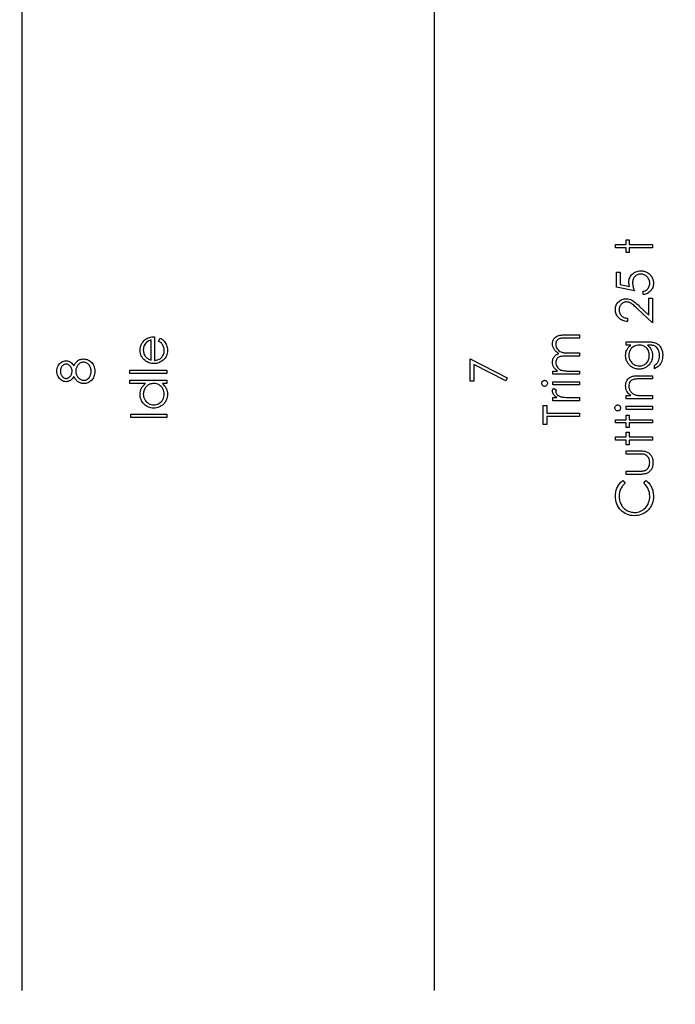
# Model space of a CAD drawing. Header units: inches. Extents: x 0.1 to 87.3, y 0.1 to 33.9.
# Tile 83 of 174: x 34.1 to 36.4, y 16.3 to 19.7. Entities that reach past the tile are written whole.
import ezdxf

# ---------------------------------------------------------------- set-up
doc = ezdxf.new("R2010")
doc.units = ezdxf.units.IN
doc.header["$MEASUREMENT"] = 0
doc.linetypes.add('CENTERX2', pattern=[0.8, 0.5, -0.1, 0.1, -0.1])
doc.layers.add('DIMENSIONS', color=171, linetype='Continuous')
doc.styles.add('SLDTEXTSTYLE0', font='TXT', dxfattribs={"width": 0.75})
doc.dimstyles.new('SLDDIMSTYLE7', dxfattribs={"dimtxt": 0.125, "dimasz": 0.13, "dimexe": 0, "dimexo": 0.0625, "dimgap": 0.03125, "dimtad": 0, "dimtih": 1, "dimtoh": 1, "dimdec": 1, "dimrnd": 1e-09, "dimzin": 12, "dimdsep": 46, "dimtxsty": 'SLDTEXTSTYLE0', "dimsah": 1, "dimcen": 0.09, "dimadec": 0, "dimazin": 3, "dimtfac": 1, "dimtdec": 1, "dimtofl": 0, "dimtmove": 0, "dimatfit": 3, "dimfxl": 1, "dimfrac": 2, "dimtolj": 1, "dimtzin": 12, "dimarcsym": 0})

# ---------------------------------------------------------------- blocks, each defined once
blk = doc.blocks.new('_D_10')
at = {"layer": 'DIMENSIONS'}
for p, q in [((2.8197, 20.8042), (2.8197, 14.5427)), ((48.3846, 20.3884), (48.3846, 14.5427)), ((2.8197, 14.6677), (27.4208, 14.6677)), ((48.3846, 14.6677), (27.7909, 14.6677))]:
    blk.add_line(p, q, dxfattribs=at)
for centre, start, end in [((27.6426, 14.655), 153.4349, 206.5651), ((27.569, 14.655), 333.4349, 26.5651)]:
    blk.add_arc(centre, 0.2219, start, end, dxfattribs=at)
for points in [[(2.8197, 14.6677), (2.9497, 14.6477), (2.9497, 14.6877)], [(48.3846, 14.6677), (48.2546, 14.6877), (48.2546, 14.6477)]]:
    blk.add_solid(points, dxfattribs=at)
at = {"layer": 'DIMENSIONS', "insert": (27.4442, 14.7169), "char_height": 0.125, "attachment_point": 1, "style": 'SLDTEXTSTYLE0'}
blk.add_mtext('45.6', dxfattribs=at)

msp = doc.modelspace()

# ---------------------------------------------------------------- linework, layer by layer
at = {"color": 7, "linetype": 'CENTERX2'}
for p, q in [((34.13457, 17.28335), (34.13457, 23.59335)), ((35.55957, 17.28335), (35.55957, 23.59335))]:
    msp.add_line(p, q, dxfattribs=at)
at = {"color": 7, "linetype": 'Continuous'}
for p, q in [((34.13457, 16.36386), (34.13457, 20.59835)), ((35.55957, 16.36386), (35.55957, 20.59835))]:
    msp.add_line(p, q, dxfattribs=at)
at = {"color": 7, "linetype": 'Continuous', "flags": 128}
for points in [[(36.18409, 18.93142), (36.18409, 18.94264), (36.18409, 18.94264), (36.22095, 18.94264), (36.22095, 18.94264), (36.22095, 18.95867), (36.22095, 18.95867), (36.23217, 18.95867), (36.23217, 18.95867), (36.23217, 18.94264), (36.23217, 18.94264), (36.3123, 18.94264), (36.3123, 18.94264), (36.3123, 18.93142), (36.3123, 18.93142), (36.23217, 18.93142), (36.23217, 18.93142), (36.23217, 18.9154), (36.23217, 18.9154), (36.22095, 18.9154), (36.22095, 18.9154), (36.22095, 18.93142), (36.22095, 18.93142), (36.18409, 18.93142)], [(36.1873, 18.84649), (36.20012, 18.84649), (36.20012, 18.84649), (36.20012, 18.80397), (36.20012, 18.80397), (36.233, 18.79724), (36.233, 18.79724), (36.23195, 18.80122), (36.23117, 18.805), (36.23072, 18.80858), (36.23057, 18.81196), (36.23057, 18.81196), (36.23074, 18.81614), (36.23129, 18.82015), (36.23217, 18.82395), (36.23345, 18.82758), (36.23505, 18.83101), (36.23703, 18.83424), (36.23936, 18.8373), (36.24204, 18.84018), (36.24502, 18.84278), (36.2482, 18.84504), (36.25155, 18.84696), (36.25513, 18.84852), (36.25891, 18.84974), (36.2629, 18.8506), (36.26708, 18.85112), (36.27146, 18.8513), (36.27146, 18.8513), (36.27451, 18.8512), (36.27752, 18.85095), (36.28045, 18.8505), (36.28333, 18.84987), (36.28611, 18.84907), (36.28886, 18.84809), (36.29154, 18.84691), (36.29415, 18.84559), (36.29665, 18.84411), (36.299, 18.84248), (36.30123, 18.84075), (36.30328, 18.8389), (36.30519, 18.8369), (36.30694, 18.83477), (36.30854, 18.83254), (36.31, 18.83016), (36.3113, 18.82768), (36.3124, 18.8251), (36.31335, 18.82245), (36.31413, 18.8197), (36.31473, 18.81684), (36.31515, 18.81389), (36.31543, 18.81083), (36.3155, 18.8077), (36.3155, 18.8077), (36.31535, 18.80397), (36.31488, 18.80039), (36.31413, 18.79696), (36.31305, 18.79368), (36.31165, 18.79055), (36.30997, 18.78757), (36.30797, 18.78471), (36.30566, 18.78204), (36.30311, 18.77956), (36.30041, 18.77735), (36.2975, 18.7754), (36.2944, 18.7737), (36.29114, 18.77227), (36.28769, 18.77112), (36.28405, 18.77022), (36.28025, 18.76957), (36.28025, 18.76957), (36.28025, 18.78078), (36.28025, 18.78078), (36.2838, 18.78169), (36.28698, 18.78284), (36.28984, 18.78426), (36.29232, 18.78594), (36.29455, 18.78792), (36.29652, 18.7902), (36.2983, 18.79278), (36.29983, 18.79566), (36.30108, 18.79871), (36.30198, 18.80187), (36.30251, 18.80507), (36.30268, 18.80835), (36.30268, 18.80835), (36.30253, 18.81156), (36.30211, 18.81464), (36.30141, 18.81762), (36.30043, 18.82047), (36.29915, 18.8232), (36.29758, 18.82583), (36.29575, 18.82833), (36.29362, 18.83074), (36.29129, 18.83292), (36.28881, 18.83482), (36.28618, 18.83642), (36.28343, 18.83775), (36.28052, 18.83878), (36.27749, 18.8395), (36.27431, 18.83993), (36.27098, 18.84008), (36.27098, 18.84008), (36.26798, 18.83995), (36.26515, 18.83958), (36.26242, 18.83893), (36.25987, 18.83803), (36.25744, 18.83687), (36.25518, 18.83547), (36.25303, 18.83379), (36.25105, 18.83187), (36.24925, 18.82974), (36.2477, 18.82741), (36.24639, 18.82493), (36.24532, 18.82228), (36.24447, 18.81945), (36.24386, 18.81644), (36.24351, 18.81329), (36.24339, 18.80993), (36.24339, 18.80993), (36.24349, 18.80703), (36.24379, 18.80395), (36.24429, 18.80074), (36.24499, 18.79736), (36.24589, 18.79385), (36.24699, 18.79017), (36.2483, 18.78637), (36.2498, 18.78239), (36.2498, 18.78239), (36.1873, 18.79521), (36.1873, 18.79521), (36.1873, 18.84649)], [(36.22576, 18.68783), (36.22576, 18.67662), (36.22576, 18.67662), (36.2213, 18.67692), (36.21705, 18.67757), (36.21302, 18.67855), (36.20916, 18.6799), (36.20553, 18.68157), (36.20207, 18.6836), (36.19884, 18.68598), (36.19581, 18.68871), (36.19306, 18.69169), (36.19068, 18.69487), (36.18868, 18.6982), (36.18702, 18.70168), (36.18575, 18.70536), (36.18482, 18.70919), (36.18427, 18.7132), (36.18409, 18.71738), (36.18409, 18.71738), (36.18427, 18.72149), (36.1848, 18.72542), (36.18565, 18.72913), (36.18687, 18.73266), (36.18843, 18.73596), (36.19033, 18.73907), (36.19256, 18.742), (36.19516, 18.7447), (36.19799, 18.74715), (36.20095, 18.74926), (36.20403, 18.75106), (36.20723, 18.75254), (36.21054, 18.75367), (36.21399, 18.75449), (36.21755, 18.75497), (36.22125, 18.75514), (36.22125, 18.75514), (36.22646, 18.75482), (36.2315, 18.75384), (36.23635, 18.75224), (36.24106, 18.74996), (36.24346, 18.74851), (36.24609, 18.74675), (36.24892, 18.7447), (36.25195, 18.74235), (36.25518, 18.73967), (36.25861, 18.73671), (36.26224, 18.73343), (36.2661, 18.72985), (36.2661, 18.72985), (36.29948, 18.69858), (36.29948, 18.69858), (36.29948, 18.75675), (36.29948, 18.75675), (36.3123, 18.75675), (36.3123, 18.75675), (36.3123, 18.67181), (36.3123, 18.67181), (36.26057, 18.72029), (36.26057, 18.72029), (36.25686, 18.72382), (36.25341, 18.72702), (36.2502, 18.7299), (36.24725, 18.73246), (36.24452, 18.73468), (36.24206, 18.73661), (36.23983, 18.73819), (36.23786, 18.73947), (36.2341, 18.74142), (36.23024, 18.74282), (36.22631, 18.74365), (36.22226, 18.74392), (36.22226, 18.74392), (36.2197, 18.7438), (36.21725, 18.74342), (36.21489, 18.74282), (36.21261, 18.74197), (36.21041, 18.74084), (36.20833, 18.73949), (36.20633, 18.73792), (36.2044, 18.73606), (36.20265, 18.73403), (36.20112, 18.73191), (36.19984, 18.72968), (36.19879, 18.72732), (36.19797, 18.72484), (36.19739, 18.72229), (36.19704, 18.71961), (36.19691, 18.71681), (36.19691, 18.71681), (36.19704, 18.71388), (36.19739, 18.71107), (36.19797, 18.70839), (36.19882, 18.70584), (36.19987, 18.70341), (36.20117, 18.70111), (36.2027, 18.69893), (36.20448, 18.69687), (36.20648, 18.695), (36.20866, 18.69334), (36.21104, 18.69189), (36.21359, 18.69064), (36.21635, 18.68961), (36.2193, 18.68881), (36.22243, 18.68821), (36.22576, 18.68783)], [(34.60595, 18.60896), (34.61118, 18.61892), (34.61118, 18.61892), (34.61536, 18.61647), (34.61911, 18.61384), (34.62244, 18.61104), (34.62535, 18.60803), (34.6279, 18.60485), (34.63011, 18.6015), (34.63201, 18.59792), (34.63356, 18.59416), (34.63479, 18.59018), (34.63569, 18.58595), (34.63622, 18.58146), (34.63639, 18.57673), (34.63639, 18.57673), (34.63617, 18.57147), (34.63549, 18.56652), (34.63436, 18.56186), (34.63279, 18.55748), (34.63076, 18.55342), (34.62828, 18.54964), (34.62535, 18.54613), (34.62197, 18.54295), (34.61831, 18.5401), (34.61453, 18.53762), (34.61062, 18.53554), (34.60662, 18.53384), (34.60246, 18.53249), (34.59823, 18.53153), (34.59385, 18.53098), (34.58937, 18.53078), (34.58937, 18.53078), (34.58516, 18.53096), (34.58105, 18.53143), (34.57707, 18.53226), (34.57319, 18.53341), (34.56943, 18.53489), (34.5658, 18.53669), (34.56227, 18.53885), (34.55887, 18.5413), (34.55887, 18.5413), (34.55489, 18.54478), (34.55143, 18.54854), (34.5485, 18.55257), (34.5461, 18.5569), (34.54424, 18.56151), (34.54292, 18.56639), (34.54212, 18.57155), (34.54184, 18.57701), (34.54184, 18.57701), (34.54212, 18.58262), (34.54297, 18.58795), (34.54437, 18.59298), (34.54635, 18.59772), (34.54885, 18.60217), (34.55196, 18.60633), (34.55561, 18.61021), (34.55982, 18.61379), (34.55982, 18.61379), (34.5631, 18.6161), (34.56655, 18.61807), (34.57024, 18.61978), (34.57409, 18.62115), (34.57815, 18.62226), (34.5824, 18.62306), (34.58686, 18.62353), (34.59152, 18.62373), (34.59152, 18.62373), (34.59152, 18.542), (34.59152, 18.542), (34.59512, 18.54223), (34.59858, 18.54273), (34.60186, 18.54353), (34.60497, 18.54463), (34.6079, 18.54598), (34.61067, 18.54764), (34.61328, 18.54959), (34.61573, 18.55182), (34.61794, 18.55427), (34.61986, 18.55685), (34.62149, 18.55958), (34.62282, 18.56246), (34.62385, 18.56546), (34.62457, 18.56862), (34.62502, 18.5719), (34.62517, 18.57533), (34.62517, 18.57533), (34.62505, 18.57869), (34.62465, 18.58197), (34.62397, 18.58522), (34.62302, 18.58843), (34.62187, 18.59151), (34.62054, 18.59434), (34.61904, 18.59691), (34.61736, 18.59927), (34.61533, 18.60155), (34.61275, 18.60393), (34.60962, 18.6064), (34.60594, 18.60896)], [(35.96845, 18.49392), (35.96844, 18.50514), (35.96844, 18.50514), (35.98432, 18.50514), (35.98432, 18.50514), (35.98021, 18.50825), (35.97671, 18.5114), (35.9738, 18.51458), (35.97147, 18.51781), (35.97147, 18.51781), (35.96944, 18.52235), (35.96799, 18.527), (35.96714, 18.53176), (35.96684, 18.53664), (35.96684, 18.53664), (35.96701, 18.53995), (35.96749, 18.54315), (35.96832, 18.54628), (35.96947, 18.54931), (35.9709, 18.55219), (35.97252, 18.55477), (35.97438, 18.5571), (35.97643, 18.55913), (35.97883, 18.56096), (35.98174, 18.56268), (35.98507, 18.56426), (35.9889, 18.56571), (35.9889, 18.56571), (35.98627, 18.56722), (35.98382, 18.56882), (35.98151, 18.57052), (35.97938, 18.5723), (35.97741, 18.57418), (35.97558, 18.57613), (35.97393, 18.57818), (35.97245, 18.58034), (35.96999, 18.5848), (35.96824, 18.58945), (35.96719, 18.59424), (35.96684, 18.59922), (35.96684, 18.59922), (35.96714, 18.6038), (35.96802, 18.60811), (35.96949, 18.61214), (35.97157, 18.61589), (35.97418, 18.61928), (35.97726, 18.6222), (35.98081, 18.62466), (35.98482, 18.62664), (35.98707, 18.62746), (35.9896, 18.62816), (35.99241, 18.62877), (35.99546, 18.62927), (35.99877, 18.62964), (36.00235, 18.62992), (36.0062, 18.63009), (36.01031, 18.63014), (36.01031, 18.63014), (36.05979, 18.63014), (36.05979, 18.63014), (36.05979, 18.61892), (36.05979, 18.61892), (36.01026, 18.61892), (36.01026, 18.61892), (36.00675, 18.6189), (36.00352, 18.6188), (36.00059, 18.61862), (35.99794, 18.6184), (35.99556, 18.6181), (35.99348, 18.61772), (35.99168, 18.6173), (35.99018, 18.6168), (35.98757, 18.61554), (35.98524, 18.61392), (35.98319, 18.61191), (35.98139, 18.60953), (35.97994, 18.60686), (35.97888, 18.6039), (35.97826, 18.60072), (35.97806, 18.59727), (35.97806, 18.59727), (35.97838, 18.59303), (35.97931, 18.589), (35.98089, 18.58512), (35.98307, 18.58144), (35.98577, 18.57808), (35.9889, 18.57523), (35.99246, 18.57285), (35.99641, 18.57095), (35.99867, 18.57017), (36.00127, 18.5695), (36.00422, 18.56894), (36.00755, 18.56847), (36.01119, 18.56812), (36.01519, 18.56784), (36.01955, 18.56769), (36.02426, 18.56764), (36.02426, 18.56764), (36.05979, 18.56764), (36.05979, 18.56764), (36.05979, 18.55642), (36.05979, 18.55642), (36.01334, 18.55642), (36.01334, 18.55642), (36.00941, 18.5564), (36.00578, 18.5563), (36.0025, 18.55612), (35.99954, 18.5559), (35.99691, 18.5556), (35.99463, 18.55525), (35.99266, 18.55482), (35.99103, 18.55432), (35.98822, 18.55309), (35.98572, 18.55147), (35.98352, 18.54944), (35.98159, 18.54703), (35.98004, 18.54433), (35.97893, 18.54135), (35.97828, 18.53815), (35.97806, 18.53469), (35.97806, 18.53469), (35.97836, 18.53063), (35.97928, 18.5267), (35.98081, 18.5229), (35.98294, 18.51924), (35.98559, 18.51588), (35.98867, 18.51298), (35.99216, 18.51055), (35.99606, 18.5086), (35.99826, 18.5078), (36.00074, 18.5071), (36.0035, 18.50649), (36.00653, 18.50602), (36.00981, 18.50562), (36.01339, 18.50537), (36.01722, 18.50519), (36.02135, 18.50514), (36.02135, 18.50514), (36.05979, 18.50514), (36.05979, 18.50514), (36.05979, 18.49392), (36.05979, 18.49392), (35.96844, 18.49392)], [(34.58031, 18.61251), (34.57587, 18.61119), (34.57194, 18.60956), (34.56843, 18.60768), (34.56543, 18.60553), (34.56277, 18.60307), (34.56042, 18.60022), (34.55829, 18.59701), (34.55646, 18.59343), (34.55499, 18.58963), (34.55391, 18.5857), (34.55328, 18.58169), (34.55306, 18.57758), (34.55306, 18.57758), (34.55318, 18.57423), (34.55358, 18.57097), (34.55426, 18.56784), (34.55521, 18.56486), (34.55641, 18.56196), (34.55787, 18.5592), (34.55962, 18.55657), (34.56162, 18.55405), (34.56162, 18.55405), (34.56327, 18.55229), (34.56513, 18.55067), (34.56716, 18.54914), (34.56941, 18.54774), (34.57184, 18.54643), (34.57447, 18.54523), (34.57727, 18.54416), (34.5803, 18.54318), (34.5803, 18.54318), (34.5803, 18.61251)], [(36.22096, 18.59489), (36.22095, 18.6061), (36.22095, 18.6061), (36.29344, 18.6061), (36.29344, 18.6061), (36.29808, 18.60605), (36.30238, 18.6059), (36.30636, 18.60563), (36.31002, 18.60528), (36.31338, 18.6048), (36.31638, 18.60423), (36.31909, 18.60355), (36.32146, 18.60277), (36.32146, 18.60277), (36.32452, 18.60152), (36.32737, 18.60007), (36.33005, 18.59842), (36.33256, 18.59654), (36.33489, 18.59444), (36.33704, 18.59216), (36.33899, 18.58965), (36.34077, 18.58692), (36.34237, 18.58404), (36.34375, 18.58101), (36.3449, 18.57783), (36.34585, 18.5745), (36.3466, 18.57105), (36.34713, 18.56744), (36.34746, 18.56369), (36.34756, 18.55981), (36.34756, 18.55981), (36.34736, 18.55415), (36.34673, 18.54879), (36.34568, 18.5437), (36.3442, 18.53892), (36.34237, 18.53451), (36.34027, 18.53053), (36.33789, 18.527), (36.33521, 18.52387), (36.33206, 18.52102), (36.32827, 18.51829), (36.32382, 18.51566), (36.31871, 18.51316), (36.31871, 18.51316), (36.31871, 18.52437), (36.31871, 18.52437), (36.32292, 18.5272), (36.32652, 18.53043), (36.32955, 18.53404), (36.33201, 18.53802), (36.33391, 18.54245), (36.33526, 18.54739), (36.33606, 18.55279), (36.33634, 18.55873), (36.33634, 18.55873), (36.33606, 18.56459), (36.33526, 18.56997), (36.33391, 18.57488), (36.33201, 18.57931), (36.3297, 18.58322), (36.32715, 18.58652), (36.32429, 18.5892), (36.32116, 18.59131), (36.31939, 18.59216), (36.31736, 18.59288), (36.31505, 18.59348), (36.3125, 18.59398), (36.30965, 18.59439), (36.30654, 18.59466), (36.30316, 18.59484), (36.29953, 18.59489), (36.29953, 18.59489), (36.2948, 18.59489), (36.2948, 18.59489), (36.29878, 18.59138), (36.30228, 18.58752), (36.30526, 18.58329), (36.30777, 18.57869), (36.30975, 18.57383), (36.31117, 18.56882), (36.31202, 18.56369), (36.3123, 18.55838), (36.3123, 18.55838), (36.3122, 18.55525), (36.31192, 18.55217), (36.31142, 18.54914), (36.31075, 18.54616), (36.30987, 18.54323), (36.30882, 18.54035), (36.30754, 18.53749), (36.30609, 18.53471), (36.30446, 18.53204), (36.30271, 18.52951), (36.30083, 18.52713), (36.2988, 18.5249), (36.29665, 18.52285), (36.29437, 18.52094), (36.29194, 18.51919), (36.28939, 18.51759), (36.28673, 18.51619), (36.284, 18.51496), (36.28122, 18.51391), (36.27837, 18.51306), (36.27547, 18.5124), (36.27249, 18.51193), (36.26943, 18.51165), (36.26633, 18.51155), (36.26633, 18.51155), (36.26322, 18.51165), (36.26014, 18.51195), (36.25714, 18.51243), (36.25418, 18.51313), (36.25128, 18.51401), (36.24842, 18.51508), (36.24564, 18.51636), (36.24289, 18.51784), (36.24023, 18.51949), (36.23773, 18.52129), (36.23538, 18.52325), (36.23315, 18.52535), (36.23107, 18.5276), (36.22914, 18.53001), (36.22734, 18.53256), (36.22569, 18.53527), (36.22421, 18.53807), (36.22291, 18.5409), (36.22183, 18.54378), (36.22093, 18.54668), (36.22025, 18.54964), (36.21975, 18.55264), (36.21945, 18.55567), (36.21935, 18.55873), (36.21935, 18.55873), (36.2196, 18.56376), (36.22033, 18.56862), (36.22153, 18.5733), (36.22323, 18.57781), (36.22554, 18.58219), (36.22859, 18.58652), (36.2324, 18.59073), (36.23693, 18.59489), (36.23693, 18.59489), (36.22095, 18.59489)], [(36.23058, 18.55963), (36.23087, 18.55472), (36.23177, 18.54999), (36.23325, 18.54546), (36.23533, 18.54108), (36.23796, 18.53702), (36.24104, 18.53344), (36.24457, 18.53031), (36.24855, 18.52763), (36.25285, 18.5255), (36.25734, 18.524), (36.26197, 18.52307), (36.26678, 18.52277), (36.26678, 18.52277), (36.27041, 18.52292), (36.27389, 18.5234), (36.27722, 18.5242), (36.28037, 18.5253), (36.28335, 18.5267), (36.28618, 18.52843), (36.28886, 18.53048), (36.29137, 18.53284), (36.29364, 18.53544), (36.29562, 18.53825), (36.29728, 18.54125), (36.29865, 18.54441), (36.2997, 18.54776), (36.30048, 18.55132), (36.30093, 18.55505), (36.30108, 18.55895), (36.30108, 18.55895), (36.30093, 18.56291), (36.30048, 18.56667), (36.29973, 18.57022), (36.29868, 18.57358), (36.29733, 18.57673), (36.29565, 18.57969), (36.29369, 18.58247), (36.29144, 18.58502), (36.28894, 18.58732), (36.28623, 18.58933), (36.28335, 18.59103), (36.2803, 18.59243), (36.27704, 18.59351), (36.27359, 18.59426), (36.26996, 18.59474), (36.26613, 18.59489), (36.26613, 18.59489), (36.26114, 18.59461), (36.25646, 18.59376), (36.25203, 18.59233), (36.24787, 18.59035), (36.24407, 18.58785), (36.24071, 18.58487), (36.23773, 18.58144), (36.2352, 18.57751), (36.23317, 18.57328), (36.23172, 18.56889), (36.23087, 18.56434), (36.23057, 18.55963)], [(34.31265, 18.52265), (34.31427, 18.5257), (34.31595, 18.52853), (34.31767, 18.53113), (34.31948, 18.53354), (34.32133, 18.53574), (34.32323, 18.53772), (34.32519, 18.53947), (34.32721, 18.54103), (34.32929, 18.54238), (34.33147, 18.54355), (34.3337, 18.54456), (34.33598, 18.54536), (34.33836, 18.54601), (34.34079, 18.54646), (34.34329, 18.54671), (34.34587, 18.54681), (34.34587, 18.54681), (34.34947, 18.54666), (34.35298, 18.54621), (34.35639, 18.54548), (34.35969, 18.54446), (34.36287, 18.5431), (34.36593, 18.54148), (34.36891, 18.53957), (34.37176, 18.53734), (34.37176, 18.53734), (34.37497, 18.53429), (34.37777, 18.53093), (34.38012, 18.52725), (34.38205, 18.52325), (34.38355, 18.51894), (34.38463, 18.51433), (34.38526, 18.5094), (34.38548, 18.50417), (34.38548, 18.50417), (34.38528, 18.49913), (34.38473, 18.4944), (34.38378, 18.48997), (34.38248, 18.48589), (34.38077, 18.48208), (34.3787, 18.47863), (34.37627, 18.47547), (34.37344, 18.47262), (34.37038, 18.47009), (34.36725, 18.46791), (34.36405, 18.46608), (34.36079, 18.46455), (34.35741, 18.46338), (34.35398, 18.46255), (34.35048, 18.46205), (34.3469, 18.46187), (34.3469, 18.46187), (34.34427, 18.46197), (34.34171, 18.46225), (34.33923, 18.4627), (34.3368, 18.46333), (34.33445, 18.46415), (34.33215, 18.46515), (34.32992, 18.46633), (34.32776, 18.46768), (34.32566, 18.46926), (34.32363, 18.47104), (34.32166, 18.47307), (34.31975, 18.47532), (34.31787, 18.47777), (34.31607, 18.48048), (34.31432, 18.48338), (34.31264, 18.48654), (34.31264, 18.48654), (34.31016, 18.48226), (34.30741, 18.47855), (34.30435, 18.47542), (34.30102, 18.47284), (34.29749, 18.47084), (34.29384, 18.46944), (34.29005, 18.46856), (34.28615, 18.46828), (34.28615, 18.46828), (34.28217, 18.46858), (34.27824, 18.46949), (34.27433, 18.47101), (34.27047, 18.47312), (34.26687, 18.47577), (34.26366, 18.47888), (34.26086, 18.48243), (34.25845, 18.48646), (34.25653, 18.49082), (34.25517, 18.49535), (34.25435, 18.50003), (34.25407, 18.50492), (34.25407, 18.50492), (34.25435, 18.50967), (34.25517, 18.51423), (34.25658, 18.51861), (34.2585, 18.52282), (34.26091, 18.52673), (34.26374, 18.53016), (34.26692, 18.53316), (34.27052, 18.53572), (34.27438, 18.53777), (34.27834, 18.53922), (34.28237, 18.5401), (34.2865, 18.5404), (34.2865, 18.5404), (34.29056, 18.54012), (34.29439, 18.5393), (34.29797, 18.5379), (34.30135, 18.53597), (34.3045, 18.53346), (34.30743, 18.53043), (34.31016, 18.5268), (34.31264, 18.52265)], [(34.2669, 18.50429), (34.26699, 18.50166), (34.26724, 18.49916), (34.26769, 18.49678), (34.26832, 18.4945), (34.26912, 18.49232), (34.27012, 18.49029), (34.27127, 18.48837), (34.27263, 18.48654), (34.2741, 18.48489), (34.27563, 18.48346), (34.27726, 18.48226), (34.27894, 18.48125), (34.28066, 18.4805), (34.28249, 18.47995), (34.28437, 18.4796), (34.28632, 18.4795), (34.28632, 18.4795), (34.28828, 18.47963), (34.29015, 18.47998), (34.29201, 18.48055), (34.29381, 18.4814), (34.29556, 18.48246), (34.29729, 18.48376), (34.29894, 18.48529), (34.30057, 18.48706), (34.30207, 18.48899), (34.30338, 18.49102), (34.30445, 18.4931), (34.30535, 18.49528), (34.30606, 18.49753), (34.30656, 18.49986), (34.30686, 18.50226), (34.30696, 18.50474), (34.30696, 18.50474), (34.30678, 18.50792), (34.30623, 18.51103), (34.30533, 18.51403), (34.30405, 18.51696), (34.30247, 18.51969), (34.30065, 18.52209), (34.29852, 18.52417), (34.29614, 18.52595), (34.29364, 18.52735), (34.29113, 18.52838), (34.2886, 18.52898), (34.28607, 18.52918), (34.28607, 18.52918), (34.2843, 18.52908), (34.28257, 18.52878), (34.28086, 18.52828), (34.27921, 18.52758), (34.27758, 18.52668), (34.27598, 18.5256), (34.27443, 18.5243), (34.2729, 18.5228), (34.2715, 18.52112), (34.27027, 18.51927), (34.26925, 18.51721), (34.26839, 18.51498), (34.26774, 18.51258), (34.26727, 18.51), (34.26699, 18.50725), (34.26689, 18.50429)], [(34.31978, 18.50502), (34.3199, 18.50169), (34.3203, 18.49851), (34.32093, 18.49545), (34.32183, 18.49255), (34.32301, 18.48977), (34.32441, 18.48711), (34.32609, 18.48461), (34.32802, 18.48226), (34.33012, 18.4801), (34.33232, 18.47825), (34.3346, 18.47667), (34.33695, 18.4754), (34.33941, 18.47437), (34.34194, 18.47367), (34.34457, 18.47324), (34.34727, 18.47309), (34.34727, 18.47309), (34.35063, 18.47334), (34.35388, 18.47407), (34.35704, 18.47529), (34.36009, 18.477), (34.36295, 18.47915), (34.36543, 18.48171), (34.36758, 18.48463), (34.36938, 18.48797), (34.37081, 18.49165), (34.37184, 18.49558), (34.37246, 18.49981), (34.37266, 18.50429), (34.37266, 18.50429), (34.37254, 18.5078), (34.37216, 18.5111), (34.37154, 18.51423), (34.37068, 18.51716), (34.36956, 18.51992), (34.36818, 18.5225), (34.36658, 18.5249), (34.3647, 18.5271), (34.36267, 18.52908), (34.36054, 18.53081), (34.35834, 18.53229), (34.35606, 18.53346), (34.35371, 18.53439), (34.35125, 18.53507), (34.34872, 18.53547), (34.34609, 18.53559), (34.34609, 18.53559), (34.34354, 18.53544), (34.34109, 18.53504), (34.33868, 18.53434), (34.33635, 18.53336), (34.3341, 18.53209), (34.33192, 18.53056), (34.32979, 18.52873), (34.32776, 18.52663), (34.32589, 18.52432), (34.32426, 18.52192), (34.32291, 18.51939), (34.32178, 18.51674), (34.3209, 18.51398), (34.32028, 18.5111), (34.3199, 18.50812), (34.31978, 18.50502)], [(35.68228, 18.46989), (35.68228, 18.54681), (35.68228, 18.54681), (35.81048, 18.4811), (35.81048, 18.4811), (35.80515, 18.47141), (35.80515, 18.47141), (35.6951, 18.52783), (35.6951, 18.52783), (35.6951, 18.46989), (35.6951, 18.46989), (35.68228, 18.46989)], [(34.50658, 18.49713), (34.50658, 18.50835), (34.50658, 18.50835), (34.63479, 18.50835), (34.63479, 18.50835), (34.63479, 18.49713), (34.63479, 18.49713), (34.50658, 18.49713)], [(36.22096, 18.40899), (36.22095, 18.42021), (36.22095, 18.42021), (36.23743, 18.42021), (36.23743, 18.42021), (36.23302, 18.42389), (36.22927, 18.42774), (36.22614, 18.4318), (36.22366, 18.43606), (36.22178, 18.44049), (36.22043, 18.44512), (36.21963, 18.44995), (36.21935, 18.45496), (36.21935, 18.45496), (36.21968, 18.46002), (36.22065, 18.46478), (36.22226, 18.46924), (36.22451, 18.47339), (36.22731, 18.47715), (36.23057, 18.4804), (36.23425, 18.48311), (36.23841, 18.48529), (36.24076, 18.48619), (36.24339, 18.48696), (36.24634, 18.48761), (36.2496, 18.48817), (36.25315, 18.48857), (36.25701, 18.48887), (36.26119, 18.48907), (36.26565, 18.48912), (36.26565, 18.48912), (36.3123, 18.48912), (36.3123, 18.48912), (36.3123, 18.4779), (36.3123, 18.4779), (36.26933, 18.4779), (36.26933, 18.4779), (36.2656, 18.47787), (36.26219, 18.47782), (36.25911, 18.47772), (36.25636, 18.47757), (36.25391, 18.47737), (36.2518, 18.47715), (36.25, 18.47687), (36.24855, 18.47657), (36.24855, 18.47657), (36.24434, 18.47529), (36.24071, 18.47352), (36.2376, 18.47126), (36.23508, 18.46853), (36.2331, 18.46533), (36.2317, 18.46167), (36.23084, 18.45757), (36.23057, 18.45301), (36.23057, 18.45301), (36.23067, 18.4503), (36.23099, 18.44768), (36.23155, 18.4451), (36.23232, 18.44262), (36.2333, 18.44019), (36.23447, 18.43783), (36.2359, 18.43556), (36.23753, 18.43335), (36.23933, 18.43127), (36.24121, 18.4294), (36.24321, 18.42769), (36.24532, 18.42617), (36.24752, 18.42484), (36.24982, 18.42369), (36.25225, 18.42271), (36.25476, 18.42193), (36.25476, 18.42193), (36.25661, 18.42153), (36.25881, 18.42118), (36.26134, 18.42088), (36.26425, 18.42063), (36.26748, 18.42046), (36.27106, 18.42031), (36.27499, 18.42023), (36.27927, 18.42021), (36.27927, 18.42021), (36.3123, 18.42021), (36.3123, 18.42021), (36.3123, 18.40899), (36.3123, 18.40899), (36.22095, 18.40899)], [(34.50658, 18.47309), (34.63479, 18.47309), (34.63479, 18.47309), (34.63479, 18.46187), (34.63479, 18.46187), (34.61899, 18.46187), (34.61899, 18.46187), (34.62319, 18.45799), (34.62683, 18.45391), (34.62981, 18.44955), (34.63221, 18.445), (34.63404, 18.44021), (34.63534, 18.43523), (34.63614, 18.43), (34.63639, 18.42456), (34.63639, 18.42456), (34.63617, 18.41973), (34.63551, 18.41507), (34.63444, 18.41059), (34.63294, 18.40628), (34.63098, 18.40218), (34.6286, 18.39822), (34.6258, 18.39447), (34.62254, 18.39088), (34.61899, 18.3876), (34.61526, 18.38478), (34.61133, 18.3824), (34.60719, 18.38042), (34.60289, 18.37889), (34.59841, 18.37781), (34.59372, 18.37716), (34.58886, 18.37694), (34.58886, 18.37694), (34.58411, 18.37716), (34.5795, 18.37781), (34.57509, 18.37892), (34.57084, 18.38047), (34.56678, 18.38245), (34.5629, 18.38485), (34.55917, 18.3877), (34.55564, 18.39101), (34.55241, 18.39462), (34.5496, 18.39842), (34.54722, 18.40238), (34.5453, 18.40653), (34.54377, 18.41087), (34.54269, 18.41537), (34.54206, 18.42006), (34.54184, 18.42491), (34.54184, 18.42491), (34.54214, 18.4305), (34.54304, 18.43581), (34.54454, 18.44084), (34.54665, 18.4456), (34.54938, 18.45008), (34.55268, 18.45431), (34.55661, 18.45822), (34.56112, 18.46187), (34.56112, 18.46187), (34.50658, 18.46187), (34.50658, 18.46187), (34.50658, 18.47309)], [(34.55306, 18.42506), (34.55336, 18.42016), (34.55423, 18.41545), (34.55571, 18.41094), (34.55777, 18.40661), (34.56037, 18.4026), (34.56342, 18.39902), (34.56698, 18.39587), (34.57099, 18.39314), (34.57529, 18.39096), (34.57975, 18.38941), (34.58431, 18.38846), (34.58899, 18.38816), (34.58899, 18.38816), (34.59365, 18.38848), (34.5982, 18.38941), (34.60264, 18.39099), (34.60699, 18.39319), (34.61105, 18.39594), (34.61466, 18.3991), (34.61776, 18.4027), (34.62039, 18.40674), (34.62249, 18.41107), (34.62397, 18.41555), (34.62487, 18.42018), (34.62517, 18.42496), (34.62517, 18.42496), (34.62487, 18.42982), (34.624, 18.43455), (34.62249, 18.43914), (34.62042, 18.44359), (34.61784, 18.44773), (34.61483, 18.45138), (34.61143, 18.45449), (34.60757, 18.45712), (34.60339, 18.45919), (34.59896, 18.4607), (34.59427, 18.46157), (34.58932, 18.46187), (34.58932, 18.46187), (34.58553, 18.4617), (34.5819, 18.4612), (34.57842, 18.46037), (34.57512, 18.45922), (34.57196, 18.45772), (34.56896, 18.45589), (34.56613, 18.45374), (34.56345, 18.45123), (34.56102, 18.4485), (34.55889, 18.44562), (34.55711, 18.44257), (34.55566, 18.43939), (34.55451, 18.43603), (34.55371, 18.43253), (34.55321, 18.42887), (34.55306, 18.42506)], [(35.92998, 18.46262), (35.93016, 18.4647), (35.93068, 18.46663), (35.93158, 18.46841), (35.93281, 18.47001), (35.93429, 18.47136), (35.93594, 18.47232), (35.93772, 18.47289), (35.93965, 18.47309), (35.93965, 18.47309), (35.94152, 18.47289), (35.94328, 18.47232), (35.9449, 18.47136), (35.94638, 18.47001), (35.94761, 18.46841), (35.94851, 18.46663), (35.94904, 18.4647), (35.94921, 18.46262), (35.94921, 18.46262), (35.94904, 18.46057), (35.94851, 18.45869), (35.94761, 18.45692), (35.94638, 18.45531), (35.9449, 18.45399), (35.94328, 18.45303), (35.94152, 18.45246), (35.93965, 18.45226), (35.93965, 18.45226), (35.93772, 18.45246), (35.93594, 18.45303), (35.93429, 18.45399), (35.93281, 18.45531), (35.93158, 18.45692), (35.93068, 18.45869), (35.93016, 18.46057), (35.92998, 18.46262)], [(35.96845, 18.45707), (35.96844, 18.46828), (35.96844, 18.46828), (36.05979, 18.46828), (36.05979, 18.46828), (36.05979, 18.45707), (36.05979, 18.45707), (35.96844, 18.45707)], [(35.96845, 18.40258), (35.96844, 18.4138), (35.96844, 18.4138), (35.98189, 18.4138), (35.98189, 18.4138), (35.97818, 18.41635), (35.97503, 18.41898), (35.97242, 18.42166), (35.97037, 18.42441), (35.96882, 18.42724), (35.96772, 18.43015), (35.96706, 18.43308), (35.96684, 18.43608), (35.96684, 18.43608), (35.96704, 18.43841), (35.96762, 18.44081), (35.96859, 18.44329), (35.96997, 18.44585), (35.96997, 18.44585), (35.97969, 18.43969), (35.97969, 18.43969), (35.97898, 18.43806), (35.97846, 18.43656), (35.97816, 18.43518), (35.97806, 18.43395), (35.97806, 18.43395), (35.97836, 18.43127), (35.97926, 18.42862), (35.98074, 18.42604), (35.98284, 18.42349), (35.98412, 18.42226), (35.98557, 18.42111), (35.9872, 18.42006), (35.98897, 18.41905), (35.9909, 18.41813), (35.99303, 18.41728), (35.99531, 18.4165), (35.99774, 18.4158), (35.99774, 18.4158), (35.99992, 18.41532), (36.00262, 18.41492), (36.00578, 18.41457), (36.00946, 18.4143), (36.01361, 18.41407), (36.0183, 18.41392), (36.02343, 18.41382), (36.02909, 18.4138), (36.02909, 18.4138), (36.05979, 18.4138), (36.05979, 18.4138), (36.05979, 18.40258), (36.05979, 18.40258), (35.96844, 18.40258)], [(35.94761, 18.32085), (35.93479, 18.32085), (35.93479, 18.32085), (35.93479, 18.38655), (35.93479, 18.38655), (35.94761, 18.38655), (35.94761, 18.38655), (35.94761, 18.35931), (35.94761, 18.35931), (36.05979, 18.35931), (36.05979, 18.35931), (36.05979, 18.34809), (36.05979, 18.34809), (35.94761, 18.34809), (35.94761, 18.34809), (35.94761, 18.32085)], [(36.1825, 18.37769), (36.18267, 18.37977), (36.18319, 18.3817), (36.18409, 18.38347), (36.18532, 18.38508), (36.1868, 18.38643), (36.18845, 18.38738), (36.19023, 18.38796), (36.19216, 18.38816), (36.19216, 18.38816), (36.19404, 18.38796), (36.19579, 18.38738), (36.19742, 18.38643), (36.19889, 18.38508), (36.20012, 18.38347), (36.20102, 18.3817), (36.20155, 18.37977), (36.20172, 18.37769), (36.20172, 18.37769), (36.20155, 18.37564), (36.20102, 18.37376), (36.20012, 18.37198), (36.19889, 18.37038), (36.19742, 18.36905), (36.19579, 18.3681), (36.19404, 18.36752), (36.19216, 18.36732), (36.19216, 18.36732), (36.19023, 18.36752), (36.18845, 18.3681), (36.1868, 18.36905), (36.18532, 18.37038), (36.18409, 18.37198), (36.18319, 18.37376), (36.18267, 18.37564), (36.18249, 18.37769)], [(36.22096, 18.37213), (36.22095, 18.38335), (36.22095, 18.38335), (36.3123, 18.38335), (36.3123, 18.38335), (36.3123, 18.37213), (36.3123, 18.37213), (36.22095, 18.37213)], [(34.5098, 18.34489), (34.50979, 18.3561), (34.50979, 18.3561), (34.63479, 18.3561), (34.63479, 18.3561), (34.63479, 18.34489), (34.63479, 18.34489), (34.50979, 18.34489)], [(36.18409, 18.32566), (36.18409, 18.33687), (36.18409, 18.33687), (36.22095, 18.33687), (36.22095, 18.33687), (36.22095, 18.3529), (36.22095, 18.3529), (36.23217, 18.3529), (36.23217, 18.3529), (36.23217, 18.33687), (36.23217, 18.33687), (36.3123, 18.33687), (36.3123, 18.33687), (36.3123, 18.32566), (36.3123, 18.32566), (36.23217, 18.32566), (36.23217, 18.32566), (36.23217, 18.30963), (36.23217, 18.30963), (36.22095, 18.30963), (36.22095, 18.30963), (36.22095, 18.32566), (36.22095, 18.32566), (36.18409, 18.32566)], [(36.18409, 18.26636), (36.18409, 18.27758), (36.18409, 18.27758), (36.22095, 18.27758), (36.22095, 18.27758), (36.22095, 18.2936), (36.22095, 18.2936), (36.23217, 18.2936), (36.23217, 18.2936), (36.23217, 18.27758), (36.23217, 18.27758), (36.3123, 18.27758), (36.3123, 18.27758), (36.3123, 18.26636), (36.3123, 18.26636), (36.23217, 18.26636), (36.23217, 18.26636), (36.23217, 18.25033), (36.23217, 18.25033), (36.22095, 18.25033), (36.22095, 18.25033), (36.22095, 18.26636), (36.22095, 18.26636), (36.18409, 18.26636)], [(36.22096, 18.14777), (36.22095, 18.15899), (36.22095, 18.15899), (36.26332, 18.15899), (36.26332, 18.15899), (36.26705, 18.15901), (36.27046, 18.15909), (36.27359, 18.15924), (36.27642, 18.15944), (36.27892, 18.15969), (36.28115, 18.15999), (36.28305, 18.16034), (36.28468, 18.16077), (36.28468, 18.16077), (36.28671, 18.16152), (36.28864, 18.16239), (36.29044, 18.16345), (36.29214, 18.16462), (36.29374, 18.16598), (36.29522, 18.16748), (36.2966, 18.16911), (36.29785, 18.17091), (36.29995, 18.17484), (36.30148, 18.17915), (36.30238, 18.1838), (36.30268, 18.18881), (36.30268, 18.18881), (36.30238, 18.19382), (36.30151, 18.19843), (36.30003, 18.20263), (36.29798, 18.20644), (36.29545, 18.20977), (36.29252, 18.21255), (36.28924, 18.21478), (36.28558, 18.21643), (36.28558, 18.21643), (36.28408, 18.21686), (36.28223, 18.21723), (36.28, 18.21756), (36.27739, 18.21783), (36.27441, 18.21803), (36.27108, 18.21816), (36.26738, 18.21826), (36.26332, 18.21828), (36.26332, 18.21828), (36.22095, 18.21828), (36.22095, 18.21828), (36.22095, 18.2295), (36.22095, 18.2295), (36.26542, 18.2295), (36.26542, 18.2295), (36.26996, 18.22943), (36.27421, 18.22923), (36.27819, 18.22888), (36.28188, 18.22837), (36.28526, 18.22775), (36.28834, 18.22697), (36.29114, 18.22605), (36.29367, 18.22499), (36.29597, 18.22379), (36.29815, 18.22247), (36.30021, 18.22096), (36.30213, 18.21936), (36.30391, 18.21758), (36.30559, 18.21568), (36.30712, 18.21363), (36.30852, 18.21142), (36.30977, 18.20909), (36.31087, 18.20662), (36.3118, 18.20399), (36.31255, 18.20123), (36.31315, 18.1983), (36.31358, 18.19525), (36.31383, 18.19207), (36.3139, 18.18871), (36.3139, 18.18871), (36.31383, 18.18538), (36.31358, 18.18218), (36.31315, 18.17912), (36.31255, 18.17619), (36.3118, 18.17341), (36.31087, 18.17078), (36.30977, 18.16828), (36.30852, 18.16592), (36.30712, 18.16372), (36.30556, 18.16164), (36.30391, 18.15971), (36.30211, 18.15794), (36.30015, 18.15631), (36.29808, 18.15483), (36.29587, 18.15348), (36.29354, 18.15228), (36.29099, 18.15123), (36.28814, 18.1503), (36.28496, 18.14952), (36.2815, 18.1489), (36.27772, 18.1484), (36.27366, 18.14805), (36.26928, 18.14785), (36.2646, 18.14777), (36.2646, 18.14777), (36.22095, 18.14777)], [(36.21025, 18.12694), (36.21775, 18.11712), (36.21775, 18.11712), (36.21527, 18.11499), (36.21294, 18.11276), (36.21076, 18.11044), (36.20873, 18.10801), (36.20688, 18.10545), (36.20515, 18.10282), (36.2036, 18.10007), (36.2022, 18.09721), (36.19989, 18.09126), (36.19824, 18.08502), (36.19724, 18.07851), (36.19691, 18.0717), (36.19691, 18.0717), (36.19701, 18.06794), (36.19737, 18.06424), (36.19792, 18.06061), (36.19869, 18.05708), (36.19969, 18.05357), (36.2009, 18.05016), (36.20235, 18.04683), (36.204, 18.04355), (36.20585, 18.0404), (36.20786, 18.03744), (36.21001, 18.03466), (36.21231, 18.03206), (36.21477, 18.02963), (36.21737, 18.0274), (36.22013, 18.02535), (36.22303, 18.02347), (36.22606, 18.02179), (36.22919, 18.02037), (36.23242, 18.01914), (36.23575, 18.01814), (36.23916, 18.01736), (36.24264, 18.01681), (36.24624, 18.01646), (36.24992, 18.01636), (36.24992, 18.01636), (36.25546, 18.01661), (36.26074, 18.01736), (36.2658, 18.01859), (36.27063, 18.02034), (36.27522, 18.02257), (36.27957, 18.02532), (36.2837, 18.02856), (36.28758, 18.03229), (36.29112, 18.03639), (36.2942, 18.04077), (36.29677, 18.04541), (36.2989, 18.05029), (36.30056, 18.05545), (36.30173, 18.06086), (36.30246, 18.06654), (36.30268, 18.07248), (36.30268, 18.07248), (36.30236, 18.07901), (36.30138, 18.08527), (36.29975, 18.09126), (36.29748, 18.09699), (36.29455, 18.10242), (36.29097, 18.10761), (36.28673, 18.11249), (36.28185, 18.11712), (36.28185, 18.11712), (36.28929, 18.12694), (36.28929, 18.12694), (36.29232, 18.12453), (36.2952, 18.12198), (36.29788, 18.1193), (36.30038, 18.11647), (36.30271, 18.11349), (36.30486, 18.11036), (36.30684, 18.10708), (36.30864, 18.10368), (36.31025, 18.10014), (36.31165, 18.09651), (36.31283, 18.09278), (36.3138, 18.08893), (36.31453, 18.085), (36.31508, 18.08094), (36.3154, 18.07681), (36.3155, 18.07255), (36.3155, 18.07255), (36.31543, 18.06852), (36.31515, 18.06459), (36.31473, 18.06078), (36.31413, 18.05708), (36.31338, 18.05347), (36.31242, 18.04999), (36.31132, 18.04661), (36.31005, 18.04333), (36.30859, 18.04015), (36.30697, 18.03709), (36.30516, 18.03414), (36.30321, 18.03128), (36.30108, 18.02856), (36.29878, 18.02593), (36.2963, 18.0234), (36.29364, 18.02099), (36.29364, 18.02099), (36.28891, 18.01729), (36.28393, 18.01406), (36.27872, 18.01133), (36.27329, 18.0091), (36.26758, 18.00737), (36.26164, 18.00614), (36.25548, 18.00539), (36.24907, 18.00514), (36.24907, 18.00514), (36.24234, 18.00544), (36.23588, 18.00634), (36.22969, 18.00785), (36.22378, 18.00995), (36.21815, 18.01263), (36.21277, 18.01593), (36.20768, 18.01982), (36.20285, 18.02432), (36.19844, 18.02928), (36.19464, 18.03451), (36.19143, 18.04007), (36.18878, 18.04593), (36.18672, 18.05209), (36.18527, 18.05855), (36.18439, 18.06534), (36.18409, 18.0724), (36.18409, 18.0724), (36.18419, 18.07671), (36.18452, 18.08091), (36.18507, 18.085), (36.18582, 18.08898), (36.18677, 18.09286), (36.18795, 18.09664), (36.18935, 18.10032), (36.19096, 18.10388), (36.19276, 18.10731), (36.19474, 18.11059), (36.19689, 18.11372), (36.19922, 18.11667), (36.20172, 18.11948), (36.20438, 18.12213), (36.20723, 18.12461), (36.21024, 18.12694)]]:
    msp.add_lwpolyline(points, dxfattribs=at)

# ---------------------------------------------------------------- dimensions: what is measured, and where the dimension line sits
at = {"layer": 'DIMENSIONS'}
dim = msp.add_linear_dim(base=(2.81968, 14.66772), p1=(48.38457, 20.43835), p2=(2.81968, 20.85419), angle=0, text='(<>)', dimstyle='SLDDIMSTYLE7', dxfattribs=at)
dim.commit()
dim.dimension.update_dxf_attribs({"geometry": '_D_10', "text_midpoint": (27.60583, 14.66772), "dimtype": 160})

doc.saveas('drawing.dxf')
